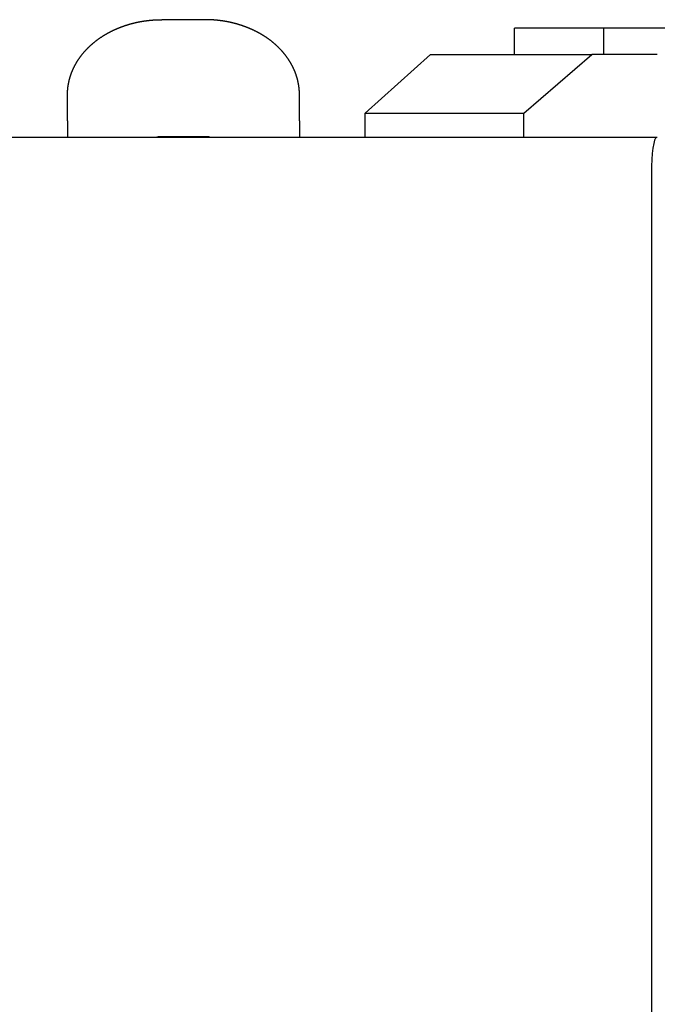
# Model space of a CAD drawing. Extents: x 1292 to 96515, y -55444 to 58338.
# Tile 69 of 80: x 24603 to 25482, y 50262 to 51620. Entities that reach past the tile are written whole.
import ezdxf

# ---------------------------------------------------------------- set-up
doc = ezdxf.new("R2010")
doc.units = 0
doc.layers.get('0').update_dxf_attribs({"linetype": 'CONTINUOUS'})

msp = doc.modelspace()

# ---------------------------------------------------------------- linework, layer by layer
at = {"color": 104, "linetype": 'Continuous'}
for p, q in [((24858.87, 51619.77), (24798.87, 51619.77)), ((25408.4, 51608.25), (25285.37, 51608.25)), ((25285.37, 51571.95), (25285.37, 51608.25)), ((25408.4, 51571.95), (25408.4, 51608.25)), ((25511.78, 51608.25), (25408.4, 51608.25)), ((25169.44, 51571.95), (25079.27, 51490.95)), ((25169.44, 51571.95), (25392.2, 51571.95)), ((25298.48, 51490.95), (25392.2, 51571.95)), ((25482.37, 51571.95), (25392.2, 51571.95)), ((24668.87, 51480.21), (24668.87, 51516.06)), ((24988.87, 51480.21), (24988.87, 51516.06)), ((25079.27, 51457.45), (25079.27, 51490.95)), ((25079.27, 51490.95), (25298.48, 51490.95)), ((25298.48, 51457.45), (25298.48, 51490.95)), ((24668.87, 51480.21), (24668.87, 51457.45)), ((24988.87, 51480.21), (24988.87, 51457.45)), ((25481.51, 51457.45), (23774.13, 51457.45)), ((24860.37, 51458.35), (24797.37, 51458.35)), ((25482.37, 51457.45), (25481.51, 51457.45)), ((25474.27, 51407.45), (25474.27, 48817.25))]:
    msp.add_line(p, q, dxfattribs=at)
for centre, major_axis, ratio, start_param, end_param in [((24797.45, 51443.97), (19.12, -0.13), 0.75201, 1.5799531, 1.9360849), ((24860.29, 51443.97), (19.12, 0.13), 0.75201, 1.2055077, 1.5616396), ((25481.51, 51407.45), (0, 50), 0.144822, 0, 1.5707963)]:
    msp.add_ellipse(centre, major_axis=major_axis, ratio=ratio, start_param=start_param, end_param=end_param, dxfattribs=at)
for points in [[(24668.87, 51516.06), (24668.87, 51516.33), (24668.87, 51516.85), (24668.88, 51517.63), (24668.9, 51518.42), (24668.93, 51519.2), (24668.96, 51519.98), (24669, 51520.77), (24669.05, 51521.55), (24669.1, 51522.33), (24669.17, 51523.11), (24669.24, 51523.89), (24669.31, 51524.67), (24669.4, 51525.45), (24669.49, 51526.23), (24669.59, 51527.01), (24669.69, 51527.79), (24669.81, 51528.56), (24669.93, 51529.34), (24670.05, 51530.11), (24670.19, 51530.88), (24670.33, 51531.66), (24670.48, 51532.43), (24670.63, 51533.19), (24670.8, 51533.96), (24670.97, 51534.73), (24671.14, 51535.49), (24671.33, 51536.25), (24671.52, 51537.01), (24671.72, 51537.77), (24671.92, 51538.53), (24672.13, 51539.28), (24672.35, 51540.04), (24672.58, 51540.79), (24672.81, 51541.54), (24673.05, 51542.28), (24673.29, 51543.03), (24673.54, 51543.77), (24673.8, 51544.51), (24674.07, 51545.25), (24674.34, 51545.99), (24674.62, 51546.72), (24674.9, 51547.45), (24675.19, 51548.18), (24675.49, 51548.9), (24675.79, 51549.63), (24676.1, 51550.35), (24676.42, 51551.06), (24676.74, 51551.78), (24677.07, 51552.49), (24677.4, 51553.2), (24677.74, 51553.91), (24678.09, 51554.61), (24678.44, 51555.31), (24678.8, 51556.01), (24679.16, 51556.7), (24679.53, 51557.39), (24679.91, 51558.08), (24680.29, 51558.77), (24680.68, 51559.45), (24681.07, 51560.13), (24681.47, 51560.8), (24681.87, 51561.48), (24682.28, 51562.15), (24682.69, 51562.81), (24683.11, 51563.47), (24683.54, 51564.13), (24683.97, 51564.79), (24684.4, 51565.44), (24684.85, 51566.09), (24685.29, 51566.73), (24685.74, 51567.37), (24686.2, 51568.01), (24686.66, 51568.65), (24687.12, 51569.28), (24687.6, 51569.9), (24688.07, 51570.53), (24688.55, 51571.15), (24689.04, 51571.76), (24689.53, 51572.38), (24690.02, 51572.98), (24690.52, 51573.59), (24691.02, 51574.19), (24691.53, 51574.79), (24692.04, 51575.38), (24692.56, 51575.97), (24693.08, 51576.56), (24693.61, 51577.14), (24694.14, 51577.72), (24694.67, 51578.29), (24695.21, 51578.86), (24695.75, 51579.43), (24696.29, 51579.99), (24696.84, 51580.55), (24697.4, 51581.11), (24697.96, 51581.66), (24698.52, 51582.2), (24699.08, 51582.75), (24699.65, 51583.29), (24700.23, 51583.82), (24700.8, 51584.35), (24701.38, 51584.88), (24701.97, 51585.4), (24702.55, 51585.92), (24703.15, 51586.44), (24703.74, 51586.95), (24704.34, 51587.46), (24704.94, 51587.96), (24705.54, 51588.46), (24706.15, 51588.95), (24706.76, 51589.44), (24707.38, 51589.93), (24707.99, 51590.42), (24708.61, 51590.89), (24709.24, 51591.37), (24709.87, 51591.84), (24710.49, 51592.31), (24711.13, 51592.77), (24711.76, 51593.23), (24712.4, 51593.68), (24713.04, 51594.14), (24713.69, 51594.58), (24714.33, 51595.03), (24714.98, 51595.46), (24715.64, 51595.9), (24716.29, 51596.33), (24716.95, 51596.76), (24717.61, 51597.18), (24718.27, 51597.6), (24718.94, 51598.01), (24719.61, 51598.42), (24720.28, 51598.83), (24720.95, 51599.23), (24721.62, 51599.63), (24722.3, 51600.03), (24722.98, 51600.42), (24723.66, 51600.8), (24724.35, 51601.18), (24725.04, 51601.56), (24725.72, 51601.94), (24726.42, 51602.31), (24727.11, 51602.67), (24727.8, 51603.04), (24728.5, 51603.4), (24729.2, 51603.75), (24729.9, 51604.1), (24730.6, 51604.45), (24731.31, 51604.79), (24732.02, 51605.13), (24732.73, 51605.46), (24733.44, 51605.79), (24734.15, 51606.12), (24734.86, 51606.44), (24735.58, 51606.76), (24736.3, 51607.08), (24737.02, 51607.39), (24737.74, 51607.69), (24738.46, 51608), (24739.19, 51608.3), (24739.92, 51608.59), (24740.64, 51608.88), (24741.37, 51609.17), (24742.1, 51609.45), (24742.84, 51609.73), (24743.57, 51610.01), (24744.31, 51610.28), (24745.04, 51610.55), (24745.78, 51610.81), (24746.52, 51611.07), (24747.26, 51611.33), (24748, 51611.58), (24748.75, 51611.83), (24749.49, 51612.07), (24750.24, 51612.31), (24750.99, 51612.55), (24751.74, 51612.78), (24752.49, 51613.01), (24753.24, 51613.23), (24753.99, 51613.45), (24754.74, 51613.67), (24755.5, 51613.88), (24756.25, 51614.09), (24757.01, 51614.3), (24757.77, 51614.5), (24758.53, 51614.7), (24759.29, 51614.89), (24760.05, 51615.08), (24760.81, 51615.27), (24761.57, 51615.45), (24762.33, 51615.63), (24763.1, 51615.81), (24763.86, 51615.98), (24764.63, 51616.14), (24765.4, 51616.31), (24766.16, 51616.47), (24766.93, 51616.62), (24767.7, 51616.78), (24768.47, 51616.92), (24769.24, 51617.07), (24770.01, 51617.21), (24770.78, 51617.35), (24771.56, 51617.48), (24772.33, 51617.61), (24773.1, 51617.73), (24773.88, 51617.86), (24774.65, 51617.97), (24775.43, 51618.09), (24776.21, 51618.2), (24776.98, 51618.31), (24777.76, 51618.41), (24778.54, 51618.51), (24779.32, 51618.6), (24780.09, 51618.7), (24780.87, 51618.78), (24781.65, 51618.87), (24782.43, 51618.95), (24783.21, 51619.02), (24783.99, 51619.1), (24784.77, 51619.17), (24785.56, 51619.23), (24786.34, 51619.29), (24787.12, 51619.35), (24787.9, 51619.41), (24788.68, 51619.46), (24789.47, 51619.5), (24790.25, 51619.55), (24791.03, 51619.59), (24791.82, 51619.62), (24792.6, 51619.65), (24793.38, 51619.68), (24794.17, 51619.71), (24794.95, 51619.73), (24795.73, 51619.74), (24796.52, 51619.76), (24797.3, 51619.77), (24798.09, 51619.77), (24798.61, 51619.77), (24798.87, 51619.77)], [(24988.87, 51516.06), (24988.87, 51516.33), (24988.87, 51516.85), (24988.86, 51517.63), (24988.84, 51518.42), (24988.81, 51519.2), (24988.78, 51519.98), (24988.74, 51520.77), (24988.69, 51521.55), (24988.64, 51522.33), (24988.57, 51523.11), (24988.5, 51523.89), (24988.43, 51524.67), (24988.34, 51525.45), (24988.25, 51526.23), (24988.15, 51527.01), (24988.05, 51527.79), (24987.93, 51528.56), (24987.81, 51529.34), (24987.69, 51530.11), (24987.55, 51530.88), (24987.41, 51531.66), (24987.26, 51532.43), (24987.11, 51533.19), (24986.94, 51533.96), (24986.77, 51534.73), (24986.6, 51535.49), (24986.41, 51536.25), (24986.22, 51537.01), (24986.02, 51537.77), (24985.82, 51538.53), (24985.61, 51539.28), (24985.39, 51540.04), (24985.16, 51540.79), (24984.93, 51541.54), (24984.69, 51542.28), (24984.45, 51543.03), (24984.2, 51543.77), (24983.94, 51544.51), (24983.67, 51545.25), (24983.4, 51545.99), (24983.12, 51546.72), (24982.84, 51547.45), (24982.55, 51548.18), (24982.25, 51548.9), (24981.95, 51549.63), (24981.64, 51550.35), (24981.32, 51551.06), (24981, 51551.78), (24980.67, 51552.49), (24980.34, 51553.2), (24980, 51553.91), (24979.65, 51554.61), (24979.3, 51555.31), (24978.94, 51556.01), (24978.58, 51556.7), (24978.21, 51557.39), (24977.83, 51558.08), (24977.45, 51558.77), (24977.07, 51559.45), (24976.67, 51560.13), (24976.27, 51560.8), (24975.87, 51561.48), (24975.46, 51562.15), (24975.05, 51562.81), (24974.63, 51563.47), (24974.2, 51564.13), (24973.77, 51564.79), (24973.34, 51565.44), (24972.9, 51566.09), (24972.45, 51566.73), (24972, 51567.37), (24971.54, 51568.01), (24971.08, 51568.65), (24970.62, 51569.28), (24970.15, 51569.9), (24969.67, 51570.53), (24969.19, 51571.15), (24968.7, 51571.76), (24968.22, 51572.38), (24967.72, 51572.98), (24967.22, 51573.59), (24966.72, 51574.19), (24966.21, 51574.79), (24965.7, 51575.38), (24965.18, 51575.97), (24964.66, 51576.56), (24964.14, 51577.14), (24963.61, 51577.72), (24963.07, 51578.29), (24962.53, 51578.86), (24961.99, 51579.43), (24961.45, 51579.99), (24960.9, 51580.55), (24960.34, 51581.11), (24959.78, 51581.66), (24959.22, 51582.2), (24958.66, 51582.75), (24958.09, 51583.29), (24957.52, 51583.82), (24956.94, 51584.35), (24956.36, 51584.88), (24955.77, 51585.4), (24955.19, 51585.92), (24954.6, 51586.44), (24954, 51586.95), (24953.4, 51587.46), (24952.8, 51587.96), (24952.2, 51588.46), (24951.59, 51588.95), (24950.98, 51589.44), (24950.36, 51589.93), (24949.75, 51590.42), (24949.13, 51590.89), (24948.5, 51591.37), (24947.88, 51591.84), (24947.25, 51592.31), (24946.61, 51592.77), (24945.98, 51593.23), (24945.34, 51593.68), (24944.7, 51594.14), (24944.05, 51594.58), (24943.41, 51595.03), (24942.76, 51595.46), (24942.1, 51595.9), (24941.45, 51596.33), (24940.79, 51596.76), (24940.13, 51597.18), (24939.47, 51597.6), (24938.8, 51598.01), (24938.13, 51598.42), (24937.46, 51598.83), (24936.79, 51599.23), (24936.12, 51599.63), (24935.44, 51600.03), (24934.76, 51600.42), (24934.08, 51600.8), (24933.39, 51601.18), (24932.71, 51601.56), (24932.02, 51601.94), (24931.33, 51602.31), (24930.63, 51602.67), (24929.94, 51603.04), (24929.24, 51603.4), (24928.54, 51603.75), (24927.84, 51604.1), (24927.14, 51604.45), (24926.43, 51604.79), (24925.72, 51605.13), (24925.01, 51605.46), (24924.3, 51605.79), (24923.59, 51606.12), (24922.88, 51606.44), (24922.16, 51606.76), (24921.44, 51607.08), (24920.72, 51607.39), (24920, 51607.69), (24919.28, 51608), (24918.55, 51608.3), (24917.83, 51608.59), (24917.1, 51608.88), (24916.37, 51609.17), (24915.64, 51609.45), (24914.9, 51609.73), (24914.17, 51610.01), (24913.43, 51610.28), (24912.7, 51610.55), (24911.96, 51610.81), (24911.22, 51611.07), (24910.48, 51611.33), (24909.74, 51611.58), (24908.99, 51611.83), (24908.25, 51612.07), (24907.5, 51612.31), (24906.75, 51612.55), (24906, 51612.78), (24905.25, 51613.01), (24904.5, 51613.23), (24903.75, 51613.45), (24903, 51613.67), (24902.24, 51613.88), (24901.49, 51614.09), (24900.73, 51614.3), (24899.97, 51614.5), (24899.22, 51614.7), (24898.46, 51614.89), (24897.7, 51615.08), (24896.93, 51615.27), (24896.17, 51615.45), (24895.41, 51615.63), (24894.64, 51615.81), (24893.88, 51615.98), (24893.11, 51616.14), (24892.35, 51616.31), (24891.58, 51616.47), (24890.81, 51616.62), (24890.04, 51616.78), (24889.27, 51616.92), (24888.5, 51617.07), (24887.73, 51617.21), (24886.96, 51617.35), (24886.18, 51617.48), (24885.41, 51617.61), (24884.64, 51617.73), (24883.86, 51617.86), (24883.09, 51617.97), (24882.31, 51618.09), (24881.54, 51618.2), (24880.76, 51618.31), (24879.98, 51618.41), (24879.2, 51618.51), (24878.43, 51618.6), (24877.65, 51618.7), (24876.87, 51618.78), (24876.09, 51618.87), (24875.31, 51618.95), (24874.53, 51619.02), (24873.75, 51619.1), (24872.97, 51619.17), (24872.18, 51619.23), (24871.4, 51619.29), (24870.62, 51619.35), (24869.84, 51619.41), (24869.06, 51619.46), (24868.27, 51619.5), (24867.49, 51619.55), (24866.71, 51619.59), (24865.92, 51619.62), (24865.14, 51619.65), (24864.36, 51619.68), (24863.57, 51619.71), (24862.79, 51619.73), (24862.01, 51619.74), (24861.22, 51619.76), (24860.44, 51619.77), (24859.65, 51619.77), (24859.13, 51619.77), (24858.87, 51619.77)]]:
    msp.add_open_spline(points, degree=3, knots=[0, 0, 0, 0, 0.7841393, 1.5682414, 2.3523184, 3.1363831, 3.9204483, 4.7045243, 5.4886106, 6.2727037, 7.0568001, 7.8408962, 8.624989, 9.409079, 10.1931673, 10.9772547, 11.7613419, 12.5454295, 13.3295176, 14.1136063, 14.8976953, 15.681784, 16.4658718, 17.2499591, 18.0340464, 18.8181338, 19.6022208, 20.3863071, 21.1703932, 21.9544795, 22.7385659, 23.522652, 24.3067372, 25.090822, 25.874907, 26.6589921, 27.4430769, 28.2271607, 29.0112441, 29.7953277, 30.5794113, 31.3634946, 32.1475768, 32.9316584, 33.7157401, 34.4998219, 35.2839035, 36.067984, 36.8520639, 37.6361439, 38.4202241, 39.2043041, 39.988383, 40.7724611, 41.5565394, 42.3406178, 43.1246962, 43.9087734, 44.6928498, 45.4769262, 46.2610029, 47.0450794, 47.8291549, 48.6132293, 49.3973035, 50.1813781, 50.9654526, 51.7495262, 52.5335988, 53.3176712, 54.1017439, 54.8858167, 55.6698887, 56.4539595, 57.23803, 58.0221009, 58.8061718, 59.5902422, 60.3743114, 61.1583802, 61.9424492, 62.7265183, 63.510587, 64.2946544, 65.0787212, 65.8627881, 66.6468552, 67.4309222, 68.2149881, 68.9990534, 69.7831187, 70.5671841, 71.3512493, 72.1353133, 72.9193763, 73.7034393, 74.4875029, 75.2715672, 76.0556316, 76.8396958, 77.6237596, 78.4078224, 79.1918834, 79.9759409, 80.7599936, 81.5440428, 82.3280898, 83.1121355, 83.8961803, 84.6802246, 85.4642689, 86.2483132, 87.0323571, 87.8164006, 88.6004441, 89.3844879, 90.1685317, 90.9525752, 91.7366186, 92.5206616, 93.3047037, 94.0887443, 94.8727848, 95.6568269, 96.4408718, 97.2249203, 98.0089724, 98.7930276, 99.5770847, 100.3611426, 101.1451993, 101.9292542, 102.713308, 103.4973614, 104.2814145, 105.0654675, 105.84952, 106.6335724, 107.4176251, 108.201678, 108.985731, 109.7697834, 110.5538351, 111.3378867, 112.1219384, 112.9059901, 113.6900416, 114.4740925, 115.2581431, 116.0421937, 116.8262445, 117.6102953, 118.3943456, 119.1783954, 119.9624452, 120.7464951, 121.5305451, 122.3145948, 123.098644, 123.882693, 124.666742, 125.4507912, 126.2348403, 127.0188891, 127.8029375, 128.5869857, 129.3710341, 130.1550826, 130.9391309, 131.7231787, 132.5072263, 133.291274, 134.0753217, 134.8593694, 135.6434169, 136.427464, 137.211511, 137.9955581, 138.7796053, 139.5636524, 140.3476992, 141.1317457, 141.9157922, 142.6998388, 143.4838854, 144.2679319, 145.0519781, 145.8360241, 146.6200702, 147.4041163, 148.1881625, 148.9722084, 149.756254, 150.5402997, 151.3243453, 152.108391, 152.8924367, 153.6764821, 154.4605274, 155.2445727, 156.028618, 156.8126634, 157.5967086, 158.3807537, 159.1647987, 159.9488437, 160.7328887, 161.5169337, 162.3009786, 163.0850233, 163.869068, 164.6531127, 165.4371575, 166.2212024, 167.0052471, 167.7892919, 168.5733365, 169.3573811, 170.1414255, 170.9254697, 171.7095135, 172.4935573, 173.2776013, 174.0616458, 174.8456909, 175.629737, 176.4137836, 177.1978301, 177.9818755, 178.7659189, 179.5499595, 180.3339965, 181.1180318, 181.9020688, 182.6861108, 183.4701612, 184.254224, 184.254224, 184.254224, 184.254224], dxfattribs=at)

doc.saveas('drawing.dxf')
